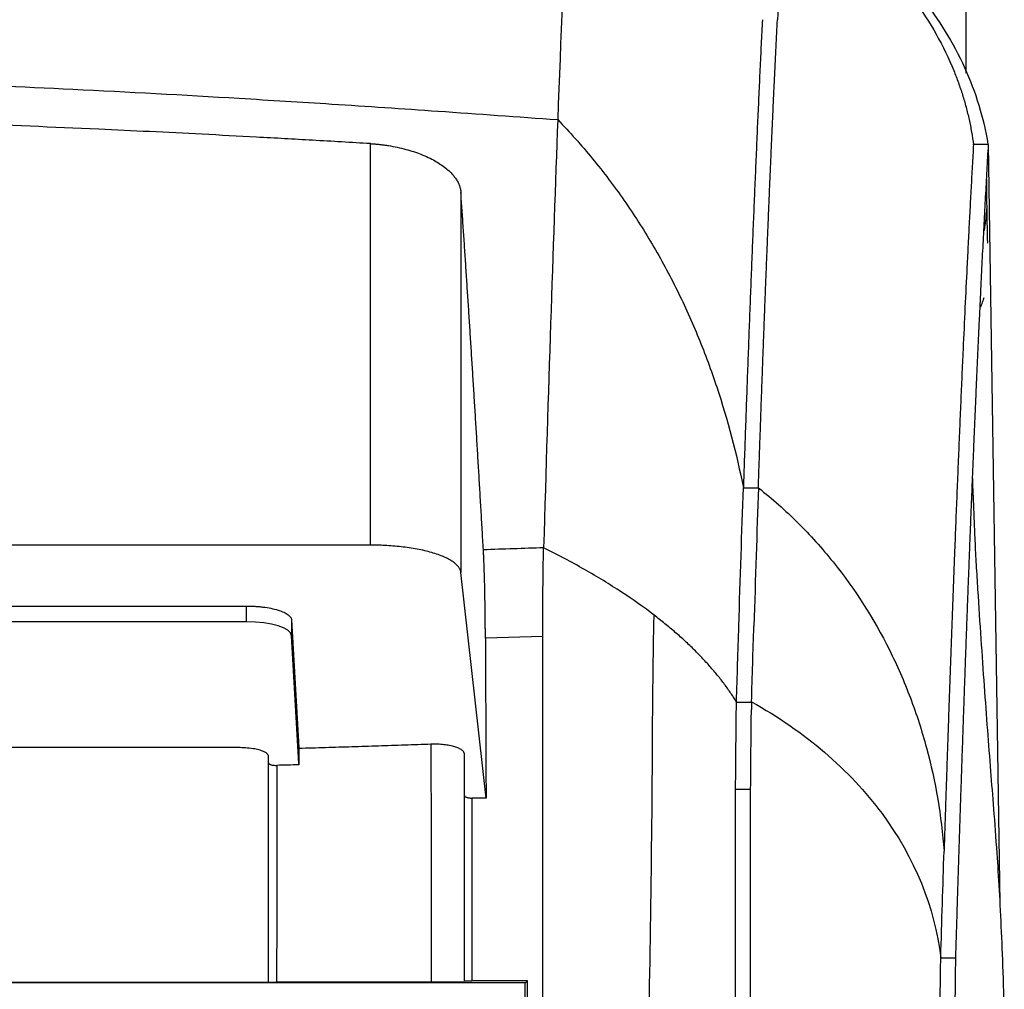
# Model space of a CAD drawing. Header units: millimetres. Extents: x -1111 to 1147, y -743 to 1146.
# Tile 143 of 203: x 268 to 333, y 274 to 338. Entities that reach past the tile are written whole.
import ezdxf

# ---------------------------------------------------------------- set-up
doc = ezdxf.new("R2010")
doc.units = ezdxf.units.MM

msp = doc.modelspace()

# ---------------------------------------------------------------- linework, layer by layer
at = {"color": 7, "linetype": 'Continuous', "lineweight": 25}
for p, q in [((330.859, 355.297), (330.859, 334.922)), ((291.342, 303.595), (291.342, 330.243)), ((331.322, 330.219), (332.322, 330.219)), ((332.365, 330.177), (331.365, 330.177)), ((333.133, 279.835), (332.365, 330.177)), ((297.339, 327.003), (297.339, 301.783)), ((316.09, 307.395), (317.09, 307.395)), ((291.342, 303.595), (146.069, 303.595)), ((299.01, 286.806), (297.339, 301.783)), ((226.445, 299.55), (283.101, 299.55)), ((283.101, 298.502), (283.101, 299.55)), ((283.101, 298.502), (226.445, 298.502)), ((286.101, 298.628), (286.573, 290.157)), ((286.101, 298.628), (286.101, 297.58)), ((286.573, 289.109), (286.101, 297.58)), ((302.775, 297.527), (298.966, 297.426)), ((316.632, 293.146), (315.632, 293.146)), ((286.573, 290.157), (286.573, 290.095)), ((297.573, 286.969), (297.573, 289.73)), ((316.574, 287.381), (315.574, 287.381)), ((298.073, 286.806), (298.073, 274.676)), ((299.01, 286.806), (298.073, 286.806)), ((329.192, 276.203), (330.192, 276.203)), ((301.61, 274.532), (207.936, 274.532)), ((301.757, 274.676), (298.073, 274.676)), ((301.757, 274.676), (301.61, 274.528)), ((301.611, 151.375), (301.61, 274.532))]:
    msp.add_line(p, q, dxfattribs=at)
msp.add_ellipse((283.101, 297.563), major_axis=(3, 0), ratio=0.31297, start_param=0.017453, end_param=1.570796, dxfattribs=at)
for points in [[(305.029, 360.088), (304.598, 352.241), (304.177, 342.796), (303.768, 331.838)], [(318.665, 344.544), (318.559, 342.614), (318.454, 340.589), (318.348, 338.47)], [(303.768, 331.838), (303.448, 323.275), (303.136, 313.787), (302.833, 303.416)], [(330.933, 322.051), (330.846, 320.289), (330.759, 318.463), (330.673, 316.572)], [(315.789, 298.223), (315.888, 301.374), (315.988, 304.432), (316.09, 307.395)], [(317.089, 307.393), (316.988, 304.431), (316.888, 301.373), (316.789, 298.223)], [(302.833, 303.416), (301.5, 303.372), (300.167, 303.328), (298.834, 303.284)], [(315.633, 293.189), (315.684, 294.891), (315.736, 296.569), (315.789, 298.223)], [(316.633, 293.189), (316.685, 294.892), (316.736, 296.57), (316.788, 298.223)], [(298.966, 297.426), (298.981, 293.888), (298.995, 290.348), (299.01, 286.806)], [(302.775, 202.015), (302.775, 233.939), (302.775, 265.844), (302.775, 297.527)], [(315.62, 292.252), (315.624, 292.592), (315.628, 292.891), (315.632, 293.146)], [(315.633, 293.189), (315.633, 293.175), (315.632, 293.16), (315.632, 293.146)], [(316.632, 293.146), (316.63, 293.008), (316.627, 292.857), (316.625, 292.694)], [(316.633, 293.189), (316.633, 293.175), (316.633, 293.161), (316.632, 293.146)], [(316.633, 293.189), (320.158, 291.242), (326.117, 286.143), (328.794, 279.562), (329.192, 276.203)], [(295.352, 290.377), (295.358, 285.117), (295.364, 279.85), (295.369, 274.578)], [(286.573, 290.095), (286.573, 289.735), (286.573, 289.374), (286.573, 289.014)], [(285.113, 288.974), (285.113, 284.184), (285.112, 279.387), (285.11, 274.586)], [(286.573, 289.014), (286.087, 289.001), (285.6, 288.987), (285.113, 288.974)], [(316.574, 205.115), (316.574, 232.632), (316.574, 260.14), (316.574, 287.381)], [(329.192, 276.203), (329.265, 278.613), (329.338, 280.973), (329.412, 283.281)], [(330.131, 270.174), (330.136, 270.794), (330.146, 272.017), (330.161, 273.698), (330.176, 275.143), (330.187, 275.895), (330.192, 276.203)]]:
    msp.add_open_spline(points, degree=3, dxfattribs=at)
for points, knots in [([(318.774, 347.279), (320.625, 346.332), (322.307, 345.241), (324.596, 343.408), (325.319, 342.763), (326.342, 341.743), (326.674, 341.393), (327.311, 340.682), (327.616, 340.321), (329.073, 338.488), (330.025, 336.936), (331.14, 334.484), (331.459, 333.643), (331.979, 331.946), (332.18, 331.088), (332.322, 330.219)], [0, 0, 0, 0, 0.25, 0.25, 0.375, 0.375, 0.4375, 0.4375, 0.5, 0.5, 0.75, 0.75, 0.875, 0.875, 1, 1, 1, 1]), ([(318.817, 347.237), (318.96, 347.155), (319.247, 346.993), (319.67, 346.741), (320.087, 346.484), (320.498, 346.222), (320.903, 345.954), (321.301, 345.681), (321.694, 345.402), (322.08, 345.117), (322.461, 344.827), (322.835, 344.531), (323.203, 344.23), (324.182, 343.4), (325.674, 341.967), (327.459, 339.813), (328.945, 337.519), (329.849, 335.651), (330.37, 334.294), (330.643, 333.483), (330.88, 332.665), (331.079, 331.842), (331.245, 331.012), (331.325, 330.456), (331.365, 330.177)], [0, 0, 0, 0, 0.020657, 0.041281, 0.061881, 0.082461, 0.103029, 0.123591, 0.144153, 0.164721, 0.185302, 0.205903, 0.226529, 0.247187, 0.37359, 0.500005, 0.626408, 0.752823, 0.794102, 0.835281, 0.876409, 0.917537, 0.958717, 1, 1, 1, 1]), ([(317.351, 338.47), (317.337, 338.199), (317.311, 337.657), (317.271, 336.834), (317.232, 336.006), (317.192, 335.172), (317.153, 334.334), (317.114, 333.49), (317.076, 332.641), (317.037, 331.788), (316.999, 330.93), (316.961, 330.067), (316.924, 329.199), (316.886, 328.328), (316.849, 327.452), (316.812, 326.572), (316.775, 325.689), (316.739, 324.801), (316.703, 323.91), (316.667, 323.016), (316.631, 322.118), (316.595, 321.217), (316.56, 320.313), (316.525, 319.405), (316.49, 318.495), (316.455, 317.583), (316.421, 316.667), (316.387, 315.749), (316.353, 314.829), (316.319, 313.907), (316.286, 312.982), (316.252, 312.056), (316.219, 311.127), (316.187, 310.197), (316.154, 309.265), (316.122, 308.332), (316.1, 307.707), (316.09, 307.395)], [0, 0, 0, 0, 0.030885, 0.061637, 0.092256, 0.12274, 0.15309, 0.183306, 0.213387, 0.243333, 0.273143, 0.302818, 0.332357, 0.36176, 0.391027, 0.420157, 0.449151, 0.478007, 0.506726, 0.535308, 0.563752, 0.592058, 0.620227, 0.648257, 0.676149, 0.703902, 0.731517, 0.758992, 0.786329, 0.813526, 0.840585, 0.867503, 0.894282, 0.920922, 0.947421, 0.973781, 1, 1, 1, 1]), ([(317.088, 307.394), (317.1, 307.755), (317.124, 308.478), (317.161, 309.554), (317.199, 310.627), (317.236, 311.695), (317.274, 312.76), (317.312, 313.82), (317.351, 314.875), (317.389, 315.925), (317.428, 316.971), (317.467, 318.012), (317.507, 319.048), (317.546, 320.078), (317.586, 321.104), (317.626, 322.123), (317.667, 323.137), (317.708, 324.146), (317.748, 325.148), (317.79, 326.144), (317.831, 327.134), (317.873, 328.117), (317.915, 329.094), (317.957, 330.065), (317.999, 331.028), (318.042, 331.985), (318.085, 332.934), (318.128, 333.876), (318.172, 334.811), (318.216, 335.738), (318.26, 336.658), (318.304, 337.57), (318.334, 338.17), (318.348, 338.47)], [0, 0, 0, 0, 0.030325, 0.060782, 0.09137, 0.122088, 0.152937, 0.183917, 0.215026, 0.246266, 0.277635, 0.309134, 0.340761, 0.372518, 0.404403, 0.436417, 0.468559, 0.500829, 0.533226, 0.565751, 0.598402, 0.63118, 0.664085, 0.697115, 0.730271, 0.763552, 0.796959, 0.830489, 0.864145, 0.897924, 0.931826, 0.965852, 1, 1, 1, 1]), ([(219.102, 334.933), (220.514, 334.933), (223.34, 334.931), (227.578, 334.919), (231.817, 334.896), (236.053, 334.861), (242.367, 334.787), (250.839, 334.632), (261.268, 334.322), (271.892, 333.86), (280.991, 333.363), (289.072, 332.857), (296.119, 332.386), (301.119, 332.028), (303.768, 331.838)], [0, 0, 0, 0, 0.049996, 0.100015, 0.150037, 0.20004, 0.250004, 0.373555, 0.500001, 0.619326, 0.749997, 0.822558, 0.905981, 1, 1, 1, 1]), ([(291.342, 330.243), (290.061, 330.318), (287.538, 330.466), (283.811, 330.673), (280.202, 330.864), (276.711, 331.039), (271.388, 331.29), (264.245, 331.581), (255.31, 331.855), (246.303, 332.041), (237.485, 332.153), (228.354, 332.209), (222.331, 332.214), (219.102, 332.217)], [0, 0, 0, 0, 0.053269, 0.104904, 0.154905, 0.203271, 0.250005, 0.376063, 0.5, 0.621001, 0.749998, 0.865998, 1, 1, 1, 1]), ([(303.768, 331.838), (304.572, 331.005), (305.342, 330.139), (306.809, 328.35), (307.506, 327.429), (308.827, 325.534), (309.453, 324.558), (310.628, 322.565), (311.178, 321.549), (312.202, 319.479), (312.677, 318.424), (313.554, 316.281), (313.955, 315.197), (315.05, 311.909), (315.638, 309.665), (316.09, 307.395)], [0, 0, 0, 0, 0.125, 0.125, 0.25, 0.25, 0.375, 0.375, 0.5, 0.5, 0.625, 0.625, 0.75, 0.75, 1, 1, 1, 1]), ([(291.342, 330.243), (291.421, 330.238), (291.58, 330.227), (291.818, 330.206), (292.055, 330.18), (292.291, 330.149), (292.649, 330.096), (293.123, 330.007), (293.684, 329.871), (294.21, 329.714), (294.883, 329.471), (295.487, 329.186), (296.004, 328.868), (296.339, 328.623), (296.628, 328.368), (296.854, 328.122), (297.026, 327.888), (297.154, 327.67), (297.249, 327.449), (297.314, 327.227), (297.33, 327.078), (297.339, 327.003)], [0, 0, 0, 0, 0.024217, 0.048469, 0.072805, 0.097273, 0.12192, 0.184964, 0.248523, 0.308452, 0.36912, 0.499334, 0.561579, 0.624371, 0.686619, 0.749253, 0.799445, 0.84941, 0.899354, 0.949484, 1, 1, 1, 1]), ([(330.192, 276.203), (330.203, 276.573), (330.226, 277.316), (330.26, 278.424), (330.294, 279.532), (330.329, 280.639), (330.363, 281.744), (330.399, 282.848), (330.434, 283.951), (330.47, 285.052), (330.506, 286.152), (330.542, 287.249), (330.579, 288.345), (330.616, 289.438), (330.653, 290.528), (330.69, 291.616), (330.728, 292.702), (330.766, 293.784), (330.804, 294.863), (330.842, 295.939), (330.881, 297.012), (330.92, 298.081), (330.96, 299.147), (330.999, 300.208), (331.039, 301.265), (331.079, 302.318), (331.12, 303.367), (331.16, 304.411), (331.201, 305.45), (331.243, 306.484), (331.284, 307.513), (331.326, 308.537), (331.368, 309.555), (331.411, 310.568), (331.453, 311.574), (331.496, 312.575), (331.539, 313.569), (331.583, 314.557), (331.627, 315.538), (331.671, 316.513), (331.715, 317.48), (331.76, 318.44), (331.805, 319.393), (331.85, 320.338), (331.895, 321.276), (331.941, 322.205), (331.987, 323.127), (332.033, 324.04), (332.08, 324.944), (332.127, 325.84), (332.174, 326.727), (332.221, 327.604), (332.269, 328.472), (332.317, 329.332), (332.349, 329.895), (332.365, 330.177)], [0, 0, 0, 0, 0.016402, 0.032901, 0.049496, 0.066188, 0.082977, 0.099862, 0.116844, 0.133922, 0.151097, 0.168367, 0.185734, 0.203196, 0.220755, 0.238409, 0.256159, 0.274005, 0.291946, 0.309982, 0.328113, 0.34634, 0.364662, 0.383078, 0.401589, 0.420195, 0.438895, 0.457689, 0.476577, 0.495559, 0.514634, 0.533803, 0.553066, 0.572421, 0.59187, 0.611411, 0.631045, 0.650771, 0.670589, 0.690499, 0.7105, 0.730593, 0.750778, 0.771053, 0.791418, 0.811874, 0.83242, 0.853056, 0.873782, 0.894597, 0.915501, 0.936493, 0.957574, 0.978743, 1, 1, 1, 1]), ([(331.365, 330.177), (331.351, 329.942), (331.325, 329.472), (331.285, 328.756), (331.245, 328.035), (331.205, 327.308), (331.166, 326.574), (331.126, 325.835), (331.087, 325.089), (331.048, 324.339), (331.01, 323.582), (330.972, 322.821), (330.946, 322.307), (330.933, 322.051)], [0, 0, 0, 0, 0.092752, 0.185138, 0.277158, 0.36881, 0.460093, 0.551007, 0.64155, 0.731722, 0.821521, 0.910948, 1, 1, 1, 1]), ([(332.313, 323.626), (332.292, 324.533), (332.26, 325.942), (332.247, 327.352), (332.243, 327.854)], [0, 0, 0, 0, 0.644363, 1, 1, 1, 1]), ([(298.834, 303.284), (298.808, 303.729), (298.756, 304.618), (298.679, 305.941), (298.601, 307.255), (298.524, 308.559), (298.446, 309.854), (298.368, 311.14), (298.29, 312.416), (298.211, 313.683), (298.133, 314.941), (298.054, 316.189), (297.975, 317.428), (297.896, 318.658), (297.817, 319.878), (297.738, 321.089), (297.658, 322.291), (297.579, 323.484), (297.499, 324.666), (297.419, 325.841), (297.365, 326.616), (297.339, 327.003)], [0, 0, 0, 0, 0.0527417, 0.1054664, 0.1581748, 0.2108679, 0.2635464, 0.3162113, 0.3688633, 0.4215034, 0.4741324, 0.5267511, 0.5793604, 0.6319612, 0.6845544, 0.7371407, 0.789721, 0.8422963, 0.8948673, 0.9474349, 1, 1, 1, 1]), ([(332.089, 324.47), (332.102, 324.54), (332.185, 324.987), (332.225, 325.485), (332.259, 325.905)], [0, 0, 0, 0, 0.15848, 1, 1, 1, 1]), ([(331.859, 319.39), (331.892, 319.497), (331.958, 319.711), (332.042, 319.929), (332.083, 320.038)], [0, 0, 0, 0, 0.500286, 1, 1, 1, 1]), ([(330.673, 316.572), (330.66, 316.284), (330.633, 315.708), (330.594, 314.835), (330.555, 313.956), (330.517, 313.071), (330.478, 312.181), (330.44, 311.284), (330.402, 310.383), (330.364, 309.475), (330.326, 308.562), (330.289, 307.644), (330.251, 306.721), (330.214, 305.793), (330.177, 304.859), (330.14, 303.921), (330.104, 302.978), (330.067, 302.031), (330.031, 301.079), (329.995, 300.122), (329.959, 299.161), (329.924, 298.196), (329.888, 297.227), (329.853, 296.254), (329.818, 295.277), (329.783, 294.296), (329.748, 293.311), (329.714, 292.323), (329.68, 291.331), (329.645, 290.336), (329.612, 289.338), (329.578, 288.336), (329.544, 287.331), (329.511, 286.324), (329.478, 285.313), (329.445, 284.3), (329.423, 283.62), (329.412, 283.281)], [0, 0, 0, 0, 0.0303, 0.060501, 0.090603, 0.120605, 0.150507, 0.180308, 0.21001, 0.23961, 0.26911, 0.298508, 0.327805, 0.357001, 0.386095, 0.415086, 0.443975, 0.472762, 0.501446, 0.530028, 0.558506, 0.586881, 0.615152, 0.64332, 0.671384, 0.699345, 0.727201, 0.754952, 0.7826, 0.810142, 0.83758, 0.864913, 0.892141, 0.919264, 0.946282, 0.973194, 1, 1, 1, 1]), ([(333.412, 272.056), (333.411, 272.172), (333.407, 272.724), (333.384, 273.693), (333.325, 275.65), (333.228, 278.002), (333.095, 280.754), (332.92, 283.437), (332.721, 286.091), (332.516, 288.649), (332.307, 291.359), (332.097, 294.216), (331.879, 297.328), (331.701, 300.007), (331.565, 302.256), (331.496, 303.516), (331.448, 304.572), (331.424, 305.195), (331.407, 305.668), (331.395, 305.989), (331.382, 306.297), (331.37, 306.587), (331.357, 306.857), (331.344, 307.129), (331.334, 307.344), (331.32, 307.625), (331.312, 307.859), (331.313, 308.03), (331.31, 308.027), (331.308, 308.026)], [0, 0, 0, 0, 0.004736, 0.022507, 0.042463, 0.102681, 0.165201, 0.227374, 0.310402, 0.389137, 0.474448, 0.56422, 0.654825, 0.743201, 0.784323, 0.822808, 0.837821, 0.849244, 0.853918, 0.858161, 0.862265, 0.866549, 0.871296, 0.876779, 0.883948, 0.893278, 0.91888, 0.954089, 1, 1, 1, 1]), ([(317.09, 307.393), (318.011, 306.67), (318.882, 305.897), (320.532, 304.258), (321.312, 303.389), (323.508, 300.656), (324.748, 298.708), (326.298, 295.609), (326.762, 294.546), (327.382, 292.908), (327.575, 292.357), (327.932, 291.25), (328.097, 290.693), (328.852, 287.896), (329.24, 285.612), (329.412, 283.281)], [0, 0, 0, 0, 0.125, 0.125, 0.25, 0.25, 0.5, 0.5, 0.625, 0.625, 0.6875, 0.6875, 0.75, 0.75, 1, 1, 1, 1]), ([(297.339, 301.783), (297.335, 301.805), (297.329, 301.85), (297.309, 301.917), (297.283, 301.984), (297.248, 302.05), (297.183, 302.153), (297.066, 302.289), (296.865, 302.459), (296.609, 302.623), (296.191, 302.835), (295.543, 303.076), (294.749, 303.272), (294.054, 303.396), (293.519, 303.47), (292.971, 303.527), (292.484, 303.562), (292.059, 303.582), (291.701, 303.593), (291.462, 303.594), (291.342, 303.595)], [0, 0, 0, 0, 0.023962, 0.047878, 0.071774, 0.095679, 0.119621, 0.182674, 0.245628, 0.310818, 0.375816, 0.507358, 0.637676, 0.701176, 0.76449, 0.82514, 0.885701, 0.923833, 0.961882, 1, 1, 1, 1]), ([(298.966, 297.426), (298.966, 297.513), (298.965, 297.688), (298.963, 297.948), (298.961, 298.206), (298.959, 298.461), (298.957, 298.715), (298.954, 298.967), (298.949, 299.411), (298.939, 300.032), (298.924, 300.803), (298.905, 301.525), (298.888, 302.077), (298.872, 302.485), (298.86, 302.773), (298.847, 303.042), (298.838, 303.203), (298.834, 303.284)], [0, 0, 0, 0, 0.0366165, 0.0731387, 0.1096064, 0.1460595, 0.1825379, 0.2190816, 0.2557302, 0.3777289, 0.4998669, 0.6238346, 0.7479501, 0.8110377, 0.8739382, 0.9368572, 1, 1, 1, 1]), ([(302.775, 297.527), (302.775, 297.616), (302.775, 297.804), (302.775, 298.101), (302.776, 298.428), (302.778, 298.785), (302.779, 299.17), (302.781, 299.58), (302.784, 300.013), (302.787, 300.463), (302.793, 301.09), (302.8, 301.79), (302.81, 302.458), (302.82, 302.919), (302.827, 303.217), (302.832, 303.362), (302.833, 303.416)], [0, 0, 0, 0, 0.036869, 0.07829, 0.124337, 0.175071, 0.230539, 0.290763, 0.355736, 0.425409, 0.499684, 0.657733, 0.786473, 0.885941, 0.956836, 1, 1, 1, 1]), ([(310.168, 298.945), (309.489, 299.464), (308.766, 299.975), (308, 300.478), (308, 300.478), (307.222, 300.988), (306.403, 301.488), (304.677, 302.469), (303.775, 302.948), (302.833, 303.416)], [0, 0, 0, 0, 0.330355, 0.330355, 0.330357, 0.330357, 0.665178, 0.665178, 1, 1, 1, 1]), ([(283.101, 299.55), (283.155, 299.55), (283.262, 299.549), (283.421, 299.545), (283.579, 299.539), (283.736, 299.529), (283.891, 299.518), (284.044, 299.503), (284.335, 299.47), (284.746, 299.404), (285.22, 299.285), (285.609, 299.139), (285.843, 299.001), (285.974, 298.886), (286.043, 298.802), (286.088, 298.715), (286.097, 298.657), (286.101, 298.628)], [0, 0, 0, 0, 0.033775, 0.067324, 0.100751, 0.134161, 0.167661, 0.201355, 0.235347, 0.363363, 0.49262, 0.62297, 0.754558, 0.815993, 0.877047, 0.938217, 1, 1, 1, 1]), ([(308.775, 203.433), (308.775, 211.514), (308.84, 219.559), (309.059, 235.638), (309.214, 243.672), (309.566, 259.783), (309.853, 271.894), (310.029, 285.069), (310.062, 290.399), (310.068, 291.668), (310.069, 292.049), (310.069, 292.177), (310.072, 292.43), (310.075, 292.557), (310.078, 292.937), (310.081, 293.189), (310.086, 293.691), (310.089, 293.94), (310.102, 295.169), (310.114, 296.099), (310.139, 297.725), (310.153, 298.421), (310.168, 298.945)], [0, 0, 0, 0, 0.25, 0.25, 0.5, 0.5, 0.75, 0.875, 0.90625, 0.914063, 0.914063, 0.917969, 0.917969, 0.921875, 0.921875, 0.929688, 0.929688, 0.9375, 0.9375, 0.96875, 0.96875, 1, 1, 1, 1]), ([(315.633, 293.189), (315.582, 293.27), (315.48, 293.433), (315.241, 293.796), (314.904, 294.277), (314.444, 294.874), (313.947, 295.467), (313.411, 296.058), (312.838, 296.645), (312.227, 297.227), (311.579, 297.805), (310.896, 298.379), (310.411, 298.756), (310.168, 298.945)], [0, 0, 0, 0, 0.041129, 0.082306, 0.183814, 0.285456, 0.387239, 0.489188, 0.591257, 0.693371, 0.795527, 0.897761, 1, 1, 1, 1]), ([(315.574, 287.381), (315.575, 287.615), (315.578, 287.847), (315.582, 288.306), (315.588, 288.986), (315.601, 290.503), (315.612, 291.629), (315.62, 292.253)], [0, 0, 0, 0, 0.125, 0.125, 0.25, 0.5, 1, 1, 1, 1]), ([(316.574, 287.381), (316.583, 288.43), (316.591, 289.448), (316.608, 291.264), (316.617, 292.066), (316.625, 292.694)], [0, 0, 0, 0, 0.5, 0.5, 1, 1, 1, 1]), ([(295.352, 290.377), (294.773, 290.356), (293.612, 290.315), (291.864, 290.256), (290.108, 290.2), (288.344, 290.146), (287.164, 290.112), (286.573, 290.095)], [0, 0, 0, 0, 0.19824, 0.397359, 0.597358, 0.798238, 1, 1, 1, 1]), ([(297.573, 289.73), (297.572, 289.743), (297.571, 289.77), (297.558, 289.813), (297.532, 289.865), (297.486, 289.924), (297.389, 290.01), (297.22, 290.107), (296.941, 290.211), (296.608, 290.292), (296.279, 290.342), (296.004, 290.367), (295.787, 290.378), (295.568, 290.382), (295.424, 290.378), (295.352, 290.377)], [0, 0, 0, 0, 0.036298, 0.0779615, 0.1252421, 0.1870029, 0.2502568, 0.3840572, 0.5002948, 0.6299677, 0.7498607, 0.8130371, 0.875999, 0.9384212, 1, 1, 1, 1]), ([(284.573, 289.136), (284.572, 289.167), (284.572, 289.228), (284.572, 289.315), (284.572, 289.397), (284.572, 289.471), (284.572, 289.54), (284.574, 289.602), (284.553, 289.657), (284.521, 289.705), (284.445, 289.786), (284.277, 289.891), (283.951, 290.006), (283.536, 290.09), (283.172, 290.13), (282.879, 290.146), (282.65, 290.154), (282.31, 290.153), (281.86, 290.154), (281.3, 290.154), (280.629, 290.154), (279.849, 290.154), (278.626, 290.154), (277.061, 290.154), (275.255, 290.154), (273.639, 290.154), (272.215, 290.154), (269.819, 290.154), (266.498, 290.154), (262.296, 290.154), (258.42, 290.154), (254.517, 290.154), (250.531, 290.154), (246.41, 290.154), (242.454, 290.154), (239.184, 290.154), (236.554, 290.154), (234.52, 290.154), (232.515, 290.154), (230.893, 290.154), (229.68, 290.154), (228.902, 290.154), (228.233, 290.154), (227.673, 290.154), (227.224, 290.153), (226.883, 290.154), (226.653, 290.145), (226.359, 290.128), (225.995, 290.088), (225.582, 290.003), (225.26, 289.887), (225.094, 289.78), (225.02, 289.698), (224.989, 289.649), (224.971, 289.594), (224.974, 289.533), (224.974, 289.466), (224.974, 289.393), (224.974, 289.314), (224.974, 289.229), (224.974, 289.171), (224.973, 289.14)], [0, 0, 0, 0, 0.004872, 0.00941, 0.013614, 0.017483, 0.021016, 0.024213, 0.027078, 0.029611, 0.031811, 0.040156, 0.047575, 0.054844, 0.063329, 0.065172, 0.068717, 0.073969, 0.080926, 0.089586, 0.099949, 0.112015, 0.125785, 0.156647, 0.184561, 0.209528, 0.231548, 0.25062, 0.320608, 0.385549, 0.445443, 0.50029, 0.566542, 0.630237, 0.691377, 0.74996, 0.781868, 0.81331, 0.844285, 0.874795, 0.888515, 0.900544, 0.910881, 0.919527, 0.926482, 0.931742, 0.935309, 0.937184, 0.945689, 0.952955, 0.960365, 0.968707, 0.970982, 0.973557, 0.976429, 0.979601, 0.983076, 0.986854, 0.990935, 0.995317, 1, 1, 1, 1]), ([(284.573, 274.582), (284.573, 275.357), (284.573, 276.921), (284.573, 279.286), (284.573, 281.692), (284.573, 284.138), (284.573, 286.624), (284.573, 288.294), (284.573, 289.136)], [0, 0, 0, 0, 0.159643, 0.322091, 0.487347, 0.655414, 0.826297, 1, 1, 1, 1]), ([(284.573, 289.136), (284.574, 289.128), (284.575, 289.114), (284.589, 289.093), (284.614, 289.069), (284.657, 289.044), (284.723, 289.018), (284.805, 288.997), (284.901, 288.983), (285.006, 288.973), (285.078, 288.974), (285.113, 288.974)], [0, 0, 0, 0, 0.083343, 0.166576, 0.25096, 0.375154, 0.500041, 0.62332, 0.749731, 0.875483, 1, 1, 1, 1]), ([(297.573, 274.672), (297.573, 275.492), (297.573, 277.133), (297.573, 279.593), (297.573, 282.052), (297.573, 284.511), (297.573, 286.149), (297.573, 286.969)], [0, 0, 0, 0, 0.200002, 0.400001, 0.599999, 0.799998, 1, 1, 1, 1]), ([(297.573, 286.969), (297.574, 286.962), (297.575, 286.948), (297.588, 286.928), (297.611, 286.905), (297.649, 286.88), (297.71, 286.855), (297.789, 286.833), (297.881, 286.817), (297.977, 286.807), (298.041, 286.806), (298.073, 286.806)], [0, 0, 0, 0, 0.084471, 0.168163, 0.252238, 0.375984, 0.498595, 0.632464, 0.765286, 0.883416, 1, 1, 1, 1]), ([(315.574, 205.115), (315.574, 218.873), (315.574, 239.508), (315.574, 263.491), (315.574, 275.449), (315.574, 281.419), (315.574, 284.401), (315.574, 285.678), (315.574, 286.53), (315.573, 286.955), (315.574, 287.381)], [0, 0, 0, 0, 0.5, 0.75, 0.875, 0.9375, 0.96875, 0.984375, 0.984375, 1, 1, 1, 1]), ([(329.131, 270.174), (329.132, 270.484), (329.136, 270.792), (329.141, 271.4), (329.144, 271.699), (329.151, 272.578), (329.156, 273.138), (329.171, 274.702), (329.181, 275.587), (329.192, 276.203)], [0, 0, 0, 0, 0.125, 0.125, 0.25, 0.25, 0.5, 0.5, 1, 1, 1, 1]), ([(284.573, 274.582), (284.572, 274.58), (284.572, 274.577), (284.572, 274.573), (284.572, 274.571), (284.572, 274.569), (284.572, 274.568), (284.555, 274.567), (284.518, 274.566), (284.427, 274.563), (284.264, 274.561), (284.022, 274.559), (283.813, 274.558), (283.583, 274.557), (283.381, 274.556), (283.215, 274.556), (283.109, 274.556), (282.984, 274.556), (282.471, 274.556), (281.535, 274.556), (280.199, 274.556), (278.087, 274.556), (274.955, 274.556), (268.913, 274.556), (262.106, 274.556), (253.923, 274.556), (246.609, 274.556), (239.904, 274.556), (234.73, 274.556), (231.386, 274.556), (228.741, 274.556), (227.364, 274.556), (226.618, 274.556), (226.492, 274.556), (226.366, 274.556), (226.2, 274.556), (225.998, 274.557), (225.69, 274.558), (225.351, 274.56), (225.122, 274.563), (225.013, 274.566), (224.975, 274.568), (224.973, 274.569), (224.973, 274.571), (224.973, 274.575), (224.973, 274.578), (224.973, 274.581)], [0, 0, 0, 0, 0.009354, 0.015628, 0.019744, 0.022347, 0.02344, 0.026031, 0.028626, 0.031257, 0.039028, 0.042887, 0.046816, 0.050723, 0.054636, 0.056594, 0.058545, 0.059586, 0.062451, 0.082566, 0.103402, 0.124959, 0.18143, 0.249976, 0.407724, 0.500017, 0.632938, 0.75006, 0.813825, 0.87508, 0.906597, 0.937589, 0.939539, 0.941496, 0.943517, 0.945402, 0.949303, 0.953218, 0.960979, 0.968752, 0.97267, 0.976566, 0.979112, 0.981023, 0.984368, 1, 1, 1, 1]), ([(284.573, 274.582), (284.574, 274.582), (284.576, 274.582), (284.59, 274.583), (284.61, 274.584), (284.634, 274.584), (284.659, 274.585), (284.682, 274.585), (284.702, 274.585), (284.718, 274.585), (284.727, 274.585), (284.766, 274.585), (284.846, 274.586), (284.977, 274.586), (285.067, 274.586), (285.11, 274.586)], [0, 0, 0, 0, 0.086823, 0.168476, 0.243247, 0.309782, 0.367102, 0.414566, 0.451803, 0.478628, 0.494965, 0.500795, 0.674244, 0.842549, 1, 1, 1, 1]), ([(295.369, 274.578), (294.808, 274.578), (293.683, 274.579), (291.989, 274.581), (290.284, 274.582), (288.569, 274.584), (286.844, 274.585), (285.689, 274.586), (285.11, 274.586)], [0, 0, 0, 0, 0.164252, 0.329465, 0.495643, 0.662789, 0.830907, 1, 1, 1, 1]), ([(297.573, 274.595), (297.572, 274.595), (297.57, 274.594), (297.555, 274.593), (297.532, 274.592), (297.498, 274.591), (297.455, 274.589), (297.368, 274.588), (297.206, 274.585), (296.924, 274.582), (296.586, 274.58), (296.243, 274.579), (295.927, 274.578), (295.649, 274.578), (295.463, 274.578), (295.369, 274.578)], [0, 0, 0, 0, 0.0420539, 0.0837066, 0.1251606, 0.166621, 0.2082931, 0.2503789, 0.3751427, 0.5000119, 0.624755, 0.7496084, 0.8333195, 0.9162271, 1, 1, 1, 1]), ([(297.573, 274.672), (297.574, 274.672), (297.576, 274.672), (297.594, 274.673), (297.622, 274.674), (297.664, 274.675), (297.724, 274.675), (297.81, 274.675), (297.93, 274.676), (298.024, 274.676), (298.073, 274.676)], [0, 0, 0, 0, 0.0926322, 0.1898964, 0.2909558, 0.3947202, 0.4999001, 0.6435306, 0.8134695, 1, 1, 1, 1]), ([(301.792, 193.021), (301.792, 193.962), (301.792, 195.843), (301.792, 198.665), (301.791, 201.486), (301.791, 204.306), (301.791, 207.127), (301.79, 209.946), (301.79, 212.766), (301.789, 215.584), (301.788, 218.403), (301.788, 221.221), (301.787, 224.038), (301.786, 226.855), (301.785, 229.672), (301.784, 232.488), (301.783, 235.304), (301.781, 238.119), (301.78, 240.934), (301.779, 243.748), (301.777, 246.562), (301.775, 249.375), (301.774, 252.188), (301.772, 255.001), (301.77, 257.813), (301.768, 260.625), (301.766, 263.436), (301.764, 266.247), (301.762, 269.057), (301.76, 271.867), (301.758, 273.74), (301.757, 274.676)], [0, 0, 0, 0, 0.034507, 0.069008, 0.103505, 0.137997, 0.172486, 0.206971, 0.241452, 0.275931, 0.310407, 0.344882, 0.379354, 0.413825, 0.448296, 0.482765, 0.517235, 0.551704, 0.586175, 0.620646, 0.655118, 0.689592, 0.724069, 0.758548, 0.793029, 0.827514, 0.862002, 0.896495, 0.930992, 0.965493, 1, 1, 1, 1])]:
    msp.add_open_spline(points, degree=3, knots=knots, dxfattribs=at)

doc.saveas('drawing.dxf')
